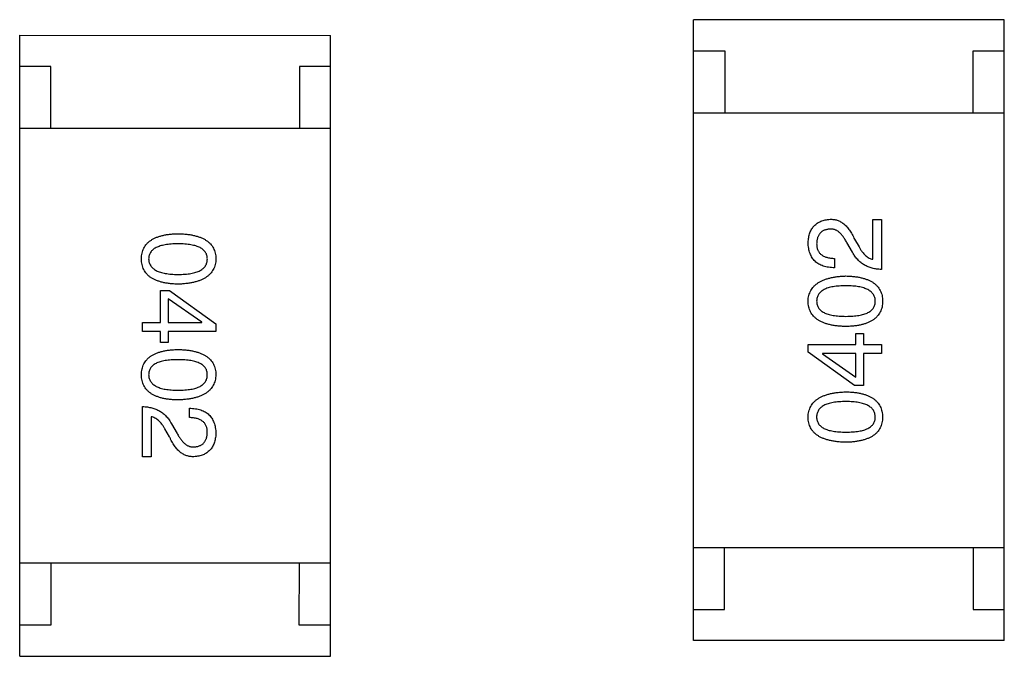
# Model space of a CAD drawing. Header units: inches. Extents: x -29 to 164, y -51 to 83.
# Tile 133 of 164: x 130.7 to 132.29, y 35.63 to 36.66. Entities that reach past the tile are written whole.
import ezdxf

# ---------------------------------------------------------------- set-up
doc = ezdxf.new("R2010")
doc.units = ezdxf.units.IN
doc.header["$LTSCALE"] = 1.21
doc.header["$MEASUREMENT"] = 0
doc.layers.get('0').update_dxf_attribs({"linetype": 'CONTINUOUS'})

msp = doc.modelspace()

# ---------------------------------------------------------------- linework, layer by layer
at = {"color": 7, "linetype": 'Continuous'}
for p, q in [((131.7849, 35.6578), (131.7851, 36.6578)), ((132.2851, 36.6577), (131.7851, 36.6578)), ((132.2849, 35.6577), (132.2851, 36.6577)), ((130.7005, 35.6326), (130.7007, 36.6326)), ((130.7007, 36.6326), (131.2007, 36.6325)), ((131.2005, 35.6325), (131.2007, 36.6325)), ((131.7851, 36.6078), (131.8351, 36.6078)), ((131.8351, 36.6078), (131.8351, 36.5078)), ((132.2351, 36.5077), (132.2351, 36.6077)), ((132.2351, 36.6077), (132.2851, 36.6077)), ((130.7507, 36.5826), (130.7007, 36.5826)), ((130.7507, 36.4826), (130.7507, 36.5826)), ((131.1507, 36.5825), (131.1507, 36.4825)), ((131.2007, 36.5825), (131.1507, 36.5825)), ((131.7851, 36.5078), (132.2851, 36.5077)), ((131.2007, 36.4825), (130.7007, 36.4826)), ((132.0736, 36.272), (132.0736, 36.3362)), ((132.0736, 36.3362), (132.0874, 36.3362)), ((132.0874, 36.3362), (132.0874, 36.2556)), ((132.0441, 36.3041), (132.0513, 36.2917)), ((132.0408, 36.2831), (132.0317, 36.2989)), ((132.012, 36.2733), (132.012, 36.2582)), ((130.9271, 36.17), (130.9272, 36.2218)), ((130.9272, 36.2218), (130.9416, 36.2218)), ((130.9396, 36.2081), (130.9396, 36.17)), ((130.9934, 36.1707), (130.9396, 36.2081)), ((130.9416, 36.2218), (131.0163, 36.1681)), ((130.8983, 36.1556), (130.8983, 36.17)), ((130.8983, 36.17), (130.9271, 36.17)), ((130.9396, 36.17), (130.9934, 36.17)), ((130.9934, 36.17), (130.9934, 36.1707)), ((131.0163, 36.1681), (131.0163, 36.1556)), ((130.9271, 36.1556), (130.8983, 36.1556)), ((130.9271, 36.1379), (130.9271, 36.1556)), ((130.9396, 36.1556), (130.9396, 36.1379)), ((131.0163, 36.1556), (130.9396, 36.1556)), ((132.0461, 36.1346), (132.0461, 36.1524)), ((132.0461, 36.1524), (132.0585, 36.1524)), ((132.0585, 36.1524), (132.0585, 36.1346)), ((130.9396, 36.1379), (130.9271, 36.1379)), ((131.9693, 36.1222), (131.9693, 36.1347)), ((131.9693, 36.1347), (132.0461, 36.1346)), ((132.0585, 36.1346), (132.0874, 36.1346)), ((132.0874, 36.1346), (132.0874, 36.1202)), ((132.0441, 36.0684), (131.9693, 36.1222)), ((131.9923, 36.1202), (131.9923, 36.1196)), ((132.0461, 36.1202), (131.9923, 36.1202)), ((131.9923, 36.1196), (132.046, 36.0822)), ((132.046, 36.0822), (132.0461, 36.1202)), ((132.0585, 36.1202), (132.0585, 36.0684)), ((132.0874, 36.1202), (132.0585, 36.1202)), ((132.0585, 36.0684), (132.0441, 36.0684)), ((130.8982, 35.954), (130.8983, 36.0347)), ((130.912, 36.0183), (130.912, 35.954)), ((130.9737, 36.0169), (130.9737, 36.032)), ((130.9448, 36.0071), (130.954, 35.9914)), ((130.9415, 35.9861), (130.9343, 35.9986)), ((130.912, 35.954), (130.8982, 35.954)), ((131.7849, 35.8078), (132.2849, 35.8077)), ((131.8349, 35.7078), (131.8349, 35.8078)), ((132.2349, 35.8077), (132.2349, 35.7077)), ((131.2006, 35.7825), (130.7006, 35.7826)), ((130.7506, 35.7826), (130.7505, 35.6826)), ((131.1505, 35.6825), (131.1506, 35.7825)), ((131.7849, 35.7078), (131.8349, 35.7078)), ((132.2349, 35.7077), (132.2849, 35.7077)), ((130.7505, 35.6826), (130.7005, 35.6826)), ((131.2005, 35.6825), (131.1505, 35.6825)), ((132.2849, 35.6577), (131.7849, 35.6578)), ((130.7005, 35.6326), (131.2005, 35.6325))]:
    msp.add_line(p, q, dxfattribs=at)
for points, knots in [([(131.9694, 36.2989), (131.9695, 36.3003), (131.9697, 36.3031), (131.9703, 36.3072), (131.9712, 36.3109), (131.9722, 36.3145), (131.9736, 36.3177), (131.9752, 36.3207), (131.9771, 36.3235), (131.9792, 36.326), (131.9815, 36.3282), (131.9841, 36.3302), (131.987, 36.3318), (131.99, 36.3332), (131.9934, 36.3344), (131.997, 36.3353), (132.0008, 36.3359), (132.0034, 36.3362), (132.0048, 36.3363)], [0, 0, 0, 0, 0.074847, 0.14558, 0.212628, 0.276599, 0.337792, 0.396608, 0.453638, 0.509854, 0.565589, 0.621545, 0.678777, 0.737222, 0.798388, 0.862259, 0.929312, 1, 1, 1, 1]), ([(132.0048, 36.3363), (132.0058, 36.3363), (132.0078, 36.3363), (132.0107, 36.3361), (132.0136, 36.3356), (132.0164, 36.3348), (132.0191, 36.3337), (132.0217, 36.3324), (132.0243, 36.3308), (132.0268, 36.3289), (132.0292, 36.3267), (132.0316, 36.3243), (132.0339, 36.3216), (132.0361, 36.3186), (132.0382, 36.3154), (132.0403, 36.3119), (132.0423, 36.3081), (132.0435, 36.3055), (132.0441, 36.3041)], [0, 0, 0, 0, 0.055083, 0.109453, 0.162685, 0.21614, 0.26961, 0.324284, 0.380202, 0.437433, 0.497084, 0.559152, 0.624288, 0.692446, 0.763862, 0.838743, 0.917269, 1, 1, 1, 1]), ([(132.0041, 36.3205), (132.0033, 36.3205), (132.0017, 36.3203), (131.9994, 36.3199), (131.9972, 36.3193), (131.9952, 36.3186), (131.9933, 36.3177), (131.9916, 36.3166), (131.9901, 36.3154), (131.9887, 36.314), (131.9875, 36.3124), (131.9863, 36.3107), (131.9854, 36.3088), (131.9846, 36.3067), (131.9841, 36.3045), (131.9835, 36.3021), (131.9833, 36.2996), (131.9832, 36.2978), (131.9831, 36.2969)], [0, 0, 0, 0, 0.069456, 0.136175, 0.198596, 0.258993, 0.316838, 0.37342, 0.428889, 0.48454, 0.540119, 0.597644, 0.65702, 0.718534, 0.783117, 0.851564, 0.923888, 1, 1, 1, 1]), ([(132.0317, 36.2989), (132.0312, 36.2998), (132.0302, 36.3016), (132.0287, 36.3042), (132.0271, 36.3066), (132.0256, 36.3088), (132.0239, 36.3108), (132.0223, 36.3127), (132.0206, 36.3143), (132.0189, 36.3158), (132.0172, 36.317), (132.0154, 36.3181), (132.0136, 36.319), (132.0118, 36.3197), (132.0099, 36.3202), (132.008, 36.3205), (132.0061, 36.3206), (132.0048, 36.3206), (132.0041, 36.3205)], [0, 0, 0, 0, 0.084365, 0.165386, 0.24176, 0.314729, 0.38433, 0.449952, 0.513164, 0.5734, 0.630824, 0.68644, 0.740136, 0.792605, 0.844515, 0.896112, 0.947763, 1, 1, 1, 1]), ([(130.8963, 36.2725), (130.8964, 36.2741), (130.8966, 36.2772), (130.8973, 36.2817), (130.8985, 36.2859), (130.9002, 36.2898), (130.9023, 36.2934), (130.9049, 36.2967), (130.9079, 36.2997), (130.9115, 36.3024), (130.9154, 36.3048), (130.9198, 36.3069), (130.9246, 36.3087), (130.9299, 36.3102), (130.9356, 36.3114), (130.9418, 36.3123), (130.9484, 36.3129), (130.953, 36.313), (130.9554, 36.3131)], [0, 0, 0, 0, 0.059135, 0.115606, 0.169241, 0.221578, 0.273261, 0.324749, 0.377329, 0.431642, 0.488541, 0.548597, 0.612232, 0.680174, 0.752504, 0.829777, 0.912307, 1, 1, 1, 1]), ([(130.9554, 36.3131), (130.9578, 36.313), (130.9625, 36.3129), (130.9694, 36.3123), (130.9758, 36.3114), (130.9817, 36.3102), (130.9872, 36.3087), (130.9921, 36.3069), (130.9967, 36.3048), (131.0008, 36.3024), (131.0044, 36.2997), (131.0075, 36.2967), (131.0102, 36.2934), (131.0124, 36.2898), (131.0141, 36.2859), (131.0154, 36.2817), (131.0161, 36.2772), (131.0163, 36.274), (131.0163, 36.2725)], [0, 0, 0, 0, 0.088823, 0.172287, 0.250296, 0.323438, 0.392244, 0.456221, 0.516635, 0.573871, 0.628, 0.680335, 0.731489, 0.782557, 0.834044, 0.886738, 0.942089, 1, 1, 1, 1]), ([(130.9554, 36.2967), (130.9535, 36.2967), (130.9498, 36.2967), (130.9444, 36.2964), (130.9394, 36.2959), (130.9348, 36.2953), (130.9306, 36.2944), (130.9267, 36.2934), (130.9232, 36.2922), (130.92, 36.2908), (130.9172, 36.2892), (130.9148, 36.2874), (130.9127, 36.2853), (130.9111, 36.2831), (130.9097, 36.2808), (130.9088, 36.2782), (130.9083, 36.2754), (130.9082, 36.2735), (130.9081, 36.2725)], [0, 0, 0, 0, 0.096457, 0.187288, 0.27178, 0.350132, 0.423455, 0.491343, 0.554037, 0.612253, 0.666313, 0.717038, 0.764921, 0.811214, 0.856775, 0.902988, 0.950234, 1, 1, 1, 1]), ([(131.0026, 36.2725), (131.0025, 36.2734), (131.0025, 36.2754), (131.0019, 36.2781), (131.001, 36.2807), (130.9997, 36.2831), (130.998, 36.2853), (130.996, 36.2873), (130.9935, 36.2891), (130.9907, 36.2907), (130.9876, 36.2922), (130.9841, 36.2934), (130.9802, 36.2944), (130.9759, 36.2953), (130.9713, 36.2959), (130.9663, 36.2964), (130.961, 36.2967), (130.9573, 36.2967), (130.9554, 36.2967)], [0, 0, 0, 0, 0.049764, 0.097007, 0.143217, 0.188577, 0.235116, 0.282997, 0.333719, 0.387776, 0.445989, 0.508679, 0.576563, 0.649481, 0.728235, 0.812722, 0.903548, 1, 1, 1, 1]), ([(132.012, 36.2582), (132.0103, 36.2583), (132.0071, 36.2584), (132.0024, 36.2589), (131.998, 36.2598), (131.9939, 36.2609), (131.9901, 36.2624), (131.9866, 36.2642), (131.9835, 36.2663), (131.9806, 36.2687), (131.9781, 36.2714), (131.9759, 36.2744), (131.974, 36.2778), (131.9724, 36.2814), (131.9712, 36.2853), (131.9702, 36.2896), (131.9696, 36.2941), (131.9694, 36.2973), (131.9694, 36.2989)], [0, 0, 0, 0, 0.074935, 0.145873, 0.212498, 0.27598, 0.33603, 0.394042, 0.450372, 0.505546, 0.560812, 0.616481, 0.673265, 0.732328, 0.7938, 0.858943, 0.92718, 1, 1, 1, 1]), ([(131.9831, 36.2969), (131.9832, 36.296), (131.9832, 36.2942), (131.9836, 36.2916), (131.9841, 36.2891), (131.9849, 36.2868), (131.9859, 36.2847), (131.9871, 36.2828), (131.9886, 36.2811), (131.9903, 36.2795), (131.9923, 36.2781), (131.9944, 36.2769), (131.9968, 36.2759), (131.9994, 36.275), (132.0022, 36.2743), (132.0053, 36.2738), (132.0086, 36.2734), (132.0108, 36.2734), (132.012, 36.2733)], [0, 0, 0, 0, 0.065945, 0.127767, 0.186553, 0.242898, 0.297728, 0.351599, 0.404854, 0.459191, 0.515338, 0.573322, 0.634405, 0.698538, 0.767039, 0.84022, 0.917406, 1, 1, 1, 1]), ([(132.0513, 36.2917), (132.0521, 36.2903), (132.0537, 36.2876), (132.0563, 36.2838), (132.059, 36.2806), (132.0617, 36.2779), (132.0645, 36.2756), (132.0675, 36.2739), (132.0705, 36.2726), (132.0726, 36.2722), (132.0736, 36.272)], [0, 0, 0, 0, 0.158292, 0.304606, 0.440272, 0.565336, 0.681745, 0.791834, 0.896966, 1, 1, 1, 1]), ([(130.9554, 36.2318), (130.953, 36.2319), (130.9484, 36.2321), (130.9418, 36.2327), (130.9356, 36.2336), (130.9299, 36.2348), (130.9246, 36.2363), (130.9198, 36.2381), (130.9154, 36.2401), (130.9114, 36.2425), (130.9079, 36.2452), (130.9049, 36.2482), (130.9023, 36.2516), (130.9002, 36.2552), (130.8985, 36.2591), (130.8973, 36.2633), (130.8966, 36.2678), (130.8964, 36.2709), (130.8963, 36.2725)], [0, 0, 0, 0, 0.08769, 0.170218, 0.24749, 0.319818, 0.387758, 0.451391, 0.511445, 0.568185, 0.622681, 0.67526, 0.726746, 0.778428, 0.830764, 0.884397, 0.940866, 1, 1, 1, 1]), ([(130.9081, 36.2725), (130.9082, 36.2715), (130.9083, 36.2695), (130.9089, 36.2666), (130.9099, 36.264), (130.9113, 36.2615), (130.913, 36.2593), (130.9151, 36.2572), (130.9175, 36.2554), (130.9203, 36.2537), (130.9235, 36.2522), (130.927, 36.251), (130.9308, 36.2499), (130.935, 36.2491), (130.9396, 36.2484), (130.9445, 36.2479), (130.9498, 36.2476), (130.9535, 36.2476), (130.9554, 36.2476)], [0, 0, 0, 0, 0.050879, 0.099377, 0.146973, 0.193618, 0.240619, 0.289461, 0.34047, 0.395283, 0.453059, 0.515633, 0.582666, 0.655287, 0.732971, 0.815933, 0.905166, 1, 1, 1, 1]), ([(130.9554, 36.2476), (130.9573, 36.2476), (130.961, 36.2476), (130.9663, 36.2479), (130.9713, 36.2484), (130.9759, 36.249), (130.9802, 36.2499), (130.9841, 36.251), (130.9876, 36.2522), (130.9907, 36.2537), (130.9935, 36.2554), (130.9959, 36.2572), (130.998, 36.2593), (130.9997, 36.2615), (131.001, 36.264), (131.0019, 36.2666), (131.0025, 36.2695), (131.0025, 36.2715), (131.0026, 36.2725)], [0, 0, 0, 0, 0.095719, 0.185854, 0.269738, 0.347952, 0.420315, 0.487894, 0.550245, 0.608186, 0.662454, 0.713283, 0.761375, 0.808209, 0.854301, 0.901312, 0.949396, 1, 1, 1, 1]), ([(131.0163, 36.2725), (131.0163, 36.2709), (131.0161, 36.2678), (131.0152, 36.2634), (131.0139, 36.2592), (131.0121, 36.2554), (131.0099, 36.2518), (131.0072, 36.2485), (131.004, 36.2455), (131.0004, 36.2428), (130.9964, 36.2404), (130.9918, 36.2383), (130.9869, 36.2365), (130.9814, 36.235), (130.9756, 36.2338), (130.9692, 36.2328), (130.9625, 36.2321), (130.9578, 36.2319), (130.9554, 36.2318)], [0, 0, 0, 0, 0.057415, 0.112361, 0.16496, 0.216437, 0.267441, 0.318839, 0.371478, 0.426325, 0.483626, 0.544235, 0.608673, 0.677374, 0.750405, 0.828394, 0.911525, 1, 1, 1, 1]), ([(132.0874, 36.2556), (132.0861, 36.2556), (132.0835, 36.2557), (132.0797, 36.2561), (132.076, 36.2567), (132.0725, 36.2575), (132.069, 36.2585), (132.0658, 36.2597), (132.0627, 36.2611), (132.0597, 36.2628), (132.0568, 36.2646), (132.0541, 36.2666), (132.0515, 36.2689), (132.0491, 36.2713), (132.0468, 36.274), (132.0447, 36.2768), (132.0427, 36.2799), (132.0414, 36.282), (132.0408, 36.2831)], [0, 0, 0, 0, 0.069512, 0.136307, 0.201431, 0.265186, 0.327322, 0.388242, 0.448098, 0.507757, 0.566952, 0.626243, 0.686026, 0.745963, 0.807549, 0.869906, 0.934172, 1, 1, 1, 1]), ([(131.9693, 36.2043), (131.9694, 36.2059), (131.9696, 36.209), (131.9705, 36.2134), (131.9718, 36.2175), (131.9736, 36.2214), (131.9758, 36.225), (131.9785, 36.2283), (131.9817, 36.2312), (131.9853, 36.2339), (131.9893, 36.2363), (131.9939, 36.2384), (131.9988, 36.2403), (132.0043, 36.2418), (132.0101, 36.243), (132.0165, 36.244), (132.0232, 36.2447), (132.0279, 36.2449), (132.0303, 36.245)], [0, 0, 0, 0, 0.057415, 0.112361, 0.16496, 0.216437, 0.267441, 0.318839, 0.371478, 0.426325, 0.483626, 0.544235, 0.608673, 0.677374, 0.750405, 0.828394, 0.911525, 1, 1, 1, 1]), ([(132.0303, 36.245), (132.0327, 36.2449), (132.0373, 36.2447), (132.0439, 36.2441), (132.0501, 36.2432), (132.0558, 36.242), (132.0611, 36.2405), (132.0659, 36.2387), (132.0703, 36.2366), (132.0743, 36.2343), (132.0778, 36.2315), (132.0808, 36.2285), (132.0834, 36.2252), (132.0855, 36.2216), (132.0872, 36.2177), (132.0884, 36.2135), (132.0891, 36.209), (132.0893, 36.2059), (132.0893, 36.2043)], [0, 0, 0, 0, 0.08769, 0.170218, 0.24749, 0.319818, 0.387758, 0.451391, 0.511445, 0.568185, 0.622681, 0.67526, 0.726746, 0.778428, 0.830764, 0.884397, 0.940866, 1, 1, 1, 1]), ([(132.0303, 36.2292), (132.0284, 36.2292), (132.0247, 36.2292), (132.0194, 36.2289), (132.0144, 36.2284), (132.0098, 36.2277), (132.0055, 36.2269), (132.0016, 36.2258), (131.9981, 36.2246), (131.995, 36.2231), (131.9922, 36.2214), (131.9897, 36.2196), (131.9877, 36.2175), (131.986, 36.2153), (131.9847, 36.2128), (131.9838, 36.2101), (131.9832, 36.2073), (131.9832, 36.2053), (131.9831, 36.2043)], [0, 0, 0, 0, 0.095719, 0.185854, 0.269738, 0.347952, 0.420315, 0.487894, 0.550245, 0.608186, 0.662454, 0.713283, 0.761375, 0.808209, 0.854301, 0.901312, 0.949396, 1, 1, 1, 1]), ([(132.0775, 36.2043), (132.0775, 36.2053), (132.0774, 36.2073), (132.0767, 36.2101), (132.0757, 36.2128), (132.0744, 36.2152), (132.0727, 36.2175), (132.0706, 36.2196), (132.0682, 36.2214), (132.0654, 36.2231), (132.0622, 36.2245), (132.0587, 36.2258), (132.0549, 36.2269), (132.0506, 36.2277), (132.0461, 36.2284), (132.0411, 36.2289), (132.0359, 36.2292), (132.0322, 36.2292), (132.0303, 36.2292)], [0, 0, 0, 0, 0.050879, 0.099377, 0.146973, 0.193618, 0.240619, 0.289461, 0.34047, 0.395283, 0.453059, 0.515633, 0.582666, 0.655287, 0.732971, 0.815933, 0.905166, 1, 1, 1, 1]), ([(132.0303, 36.1637), (132.0279, 36.1637), (132.0232, 36.1639), (132.0163, 36.1645), (132.0099, 36.1654), (132.004, 36.1666), (131.9985, 36.1681), (131.9935, 36.1699), (131.989, 36.172), (131.9849, 36.1744), (131.9813, 36.1771), (131.9782, 36.1801), (131.9755, 36.1834), (131.9733, 36.187), (131.9716, 36.1909), (131.9703, 36.1951), (131.9696, 36.1996), (131.9694, 36.2027), (131.9693, 36.2043)], [0, 0, 0, 0, 0.088823, 0.172287, 0.250296, 0.323438, 0.392244, 0.456221, 0.516635, 0.573871, 0.628, 0.680335, 0.731489, 0.782557, 0.834044, 0.886738, 0.942089, 1, 1, 1, 1]), ([(131.9831, 36.2043), (131.9832, 36.2033), (131.9832, 36.2014), (131.9838, 36.1986), (131.9847, 36.196), (131.986, 36.1936), (131.9877, 36.1915), (131.9897, 36.1894), (131.9922, 36.1876), (131.995, 36.186), (131.9981, 36.1846), (132.0016, 36.1834), (132.0055, 36.1824), (132.0098, 36.1815), (132.0144, 36.1808), (132.0194, 36.1804), (132.0247, 36.1801), (132.0284, 36.1801), (132.0303, 36.18)], [0, 0, 0, 0, 0.049764, 0.097007, 0.143217, 0.188577, 0.235116, 0.282997, 0.333719, 0.387776, 0.445989, 0.508679, 0.576563, 0.649481, 0.728235, 0.812722, 0.903548, 1, 1, 1, 1]), ([(132.0303, 36.18), (132.0322, 36.1801), (132.0359, 36.1801), (132.0413, 36.1804), (132.0463, 36.1808), (132.0509, 36.1815), (132.0551, 36.1824), (132.059, 36.1834), (132.0625, 36.1846), (132.0657, 36.186), (132.0685, 36.1876), (132.0709, 36.1894), (132.073, 36.1914), (132.0746, 36.1936), (132.076, 36.196), (132.0769, 36.1986), (132.0774, 36.2014), (132.0775, 36.2033), (132.0775, 36.2043)], [0, 0, 0, 0, 0.096457, 0.187288, 0.27178, 0.350132, 0.423455, 0.491343, 0.554037, 0.612253, 0.666313, 0.717038, 0.764921, 0.811214, 0.856775, 0.902988, 0.950234, 1, 1, 1, 1]), ([(132.0893, 36.2043), (132.0893, 36.2027), (132.0891, 36.1996), (132.0884, 36.1951), (132.0872, 36.1909), (132.0855, 36.187), (132.0834, 36.1834), (132.0808, 36.1801), (132.0778, 36.177), (132.0742, 36.1744), (132.0703, 36.172), (132.0659, 36.1699), (132.0611, 36.1681), (132.0558, 36.1666), (132.0501, 36.1654), (132.0439, 36.1645), (132.0373, 36.1639), (132.0327, 36.1637), (132.0303, 36.1637)], [0, 0, 0, 0, 0.059135, 0.115606, 0.169241, 0.221578, 0.273261, 0.324749, 0.377329, 0.431642, 0.488541, 0.548597, 0.612232, 0.680174, 0.752504, 0.829777, 0.912307, 1, 1, 1, 1]), ([(130.8963, 36.086), (130.8964, 36.0876), (130.8965, 36.0907), (130.8973, 36.0952), (130.8985, 36.0994), (130.9002, 36.1033), (130.9023, 36.1069), (130.9049, 36.1102), (130.9079, 36.1132), (130.9114, 36.1159), (130.9153, 36.1183), (130.9197, 36.1204), (130.9246, 36.1222), (130.9299, 36.1237), (130.9356, 36.1249), (130.9418, 36.1258), (130.9484, 36.1264), (130.953, 36.1265), (130.9553, 36.1266)], [0, 0, 0, 0, 0.059135, 0.115606, 0.169241, 0.221578, 0.273261, 0.324749, 0.377329, 0.431642, 0.488541, 0.548597, 0.612232, 0.680174, 0.752504, 0.829777, 0.912307, 1, 1, 1, 1]), ([(130.9553, 36.1266), (130.9578, 36.1265), (130.9625, 36.1264), (130.9693, 36.1257), (130.9757, 36.1249), (130.9817, 36.1237), (130.9871, 36.1222), (130.9921, 36.1204), (130.9967, 36.1183), (131.0007, 36.1159), (131.0043, 36.1132), (131.0075, 36.1102), (131.0101, 36.1069), (131.0123, 36.1033), (131.014, 36.0993), (131.0153, 36.0951), (131.0161, 36.0906), (131.0162, 36.0875), (131.0163, 36.0859)], [0, 0, 0, 0, 0.088823, 0.172287, 0.250296, 0.323438, 0.392244, 0.456221, 0.516635, 0.573871, 0.628, 0.680335, 0.731489, 0.782557, 0.834044, 0.886738, 0.942089, 1, 1, 1, 1]), ([(130.9553, 36.1102), (130.9534, 36.1102), (130.9497, 36.1102), (130.9444, 36.1099), (130.9394, 36.1094), (130.9348, 36.1088), (130.9305, 36.1079), (130.9266, 36.1069), (130.9231, 36.1057), (130.92, 36.1042), (130.9172, 36.1026), (130.9147, 36.1008), (130.9127, 36.0988), (130.911, 36.0966), (130.9097, 36.0942), (130.9088, 36.0916), (130.9082, 36.0889), (130.9081, 36.0869), (130.9081, 36.086)], [0, 0, 0, 0, 0.096457, 0.187288, 0.27178, 0.350132, 0.423455, 0.491343, 0.554037, 0.612253, 0.666313, 0.717038, 0.764921, 0.811214, 0.856775, 0.902988, 0.950234, 1, 1, 1, 1]), ([(131.0025, 36.0859), (131.0025, 36.0869), (131.0024, 36.0888), (131.0019, 36.0916), (131.001, 36.0942), (130.9996, 36.0966), (130.998, 36.0988), (130.9959, 36.1008), (130.9935, 36.1026), (130.9907, 36.1042), (130.9875, 36.1056), (130.984, 36.1069), (130.9801, 36.1079), (130.9759, 36.1088), (130.9713, 36.1094), (130.9663, 36.1099), (130.9609, 36.1102), (130.9572, 36.1102), (130.9553, 36.1102)], [0, 0, 0, 0, 0.049764, 0.097007, 0.143217, 0.188577, 0.235116, 0.282997, 0.333719, 0.387776, 0.445989, 0.508679, 0.576563, 0.649481, 0.728235, 0.812722, 0.903548, 1, 1, 1, 1]), ([(130.9553, 36.0453), (130.953, 36.0454), (130.9484, 36.0455), (130.9418, 36.0462), (130.9356, 36.047), (130.9298, 36.0482), (130.9246, 36.0497), (130.9197, 36.0515), (130.9153, 36.0536), (130.9114, 36.056), (130.9079, 36.0587), (130.9049, 36.0617), (130.9023, 36.065), (130.9001, 36.0686), (130.8985, 36.0726), (130.8973, 36.0768), (130.8965, 36.0813), (130.8964, 36.0844), (130.8963, 36.086)], [0, 0, 0, 0, 0.08769, 0.170218, 0.24749, 0.319818, 0.387758, 0.451391, 0.511445, 0.568185, 0.622681, 0.67526, 0.726746, 0.778428, 0.830764, 0.884397, 0.940866, 1, 1, 1, 1]), ([(130.9081, 36.086), (130.9082, 36.085), (130.9083, 36.083), (130.9089, 36.0801), (130.9099, 36.0775), (130.9113, 36.075), (130.913, 36.0727), (130.915, 36.0707), (130.9175, 36.0688), (130.9203, 36.0672), (130.9234, 36.0657), (130.9269, 36.0645), (130.9308, 36.0634), (130.935, 36.0625), (130.9396, 36.0619), (130.9445, 36.0614), (130.9498, 36.0611), (130.9534, 36.0611), (130.9553, 36.061)], [0, 0, 0, 0, 0.050879, 0.099377, 0.146973, 0.193618, 0.240619, 0.289461, 0.34047, 0.395283, 0.453059, 0.515633, 0.582666, 0.655287, 0.732971, 0.815933, 0.905166, 1, 1, 1, 1]), ([(130.9553, 36.061), (130.9572, 36.0611), (130.9609, 36.0611), (130.9663, 36.0614), (130.9713, 36.0619), (130.9759, 36.0625), (130.9801, 36.0634), (130.984, 36.0644), (130.9875, 36.0657), (130.9907, 36.0672), (130.9935, 36.0688), (130.9959, 36.0707), (130.9979, 36.0727), (130.9997, 36.075), (131.001, 36.0775), (131.0019, 36.0801), (131.0024, 36.083), (131.0025, 36.0849), (131.0025, 36.0859)], [0, 0, 0, 0, 0.095719, 0.185854, 0.269738, 0.347952, 0.420315, 0.487894, 0.550245, 0.608186, 0.662454, 0.713283, 0.761375, 0.808209, 0.854301, 0.901312, 0.949396, 1, 1, 1, 1]), ([(131.0163, 36.0859), (131.0162, 36.0844), (131.016, 36.0813), (131.0152, 36.0769), (131.0138, 36.0727), (131.0121, 36.0689), (131.0099, 36.0653), (131.0072, 36.062), (131.004, 36.059), (131.0004, 36.0563), (130.9963, 36.0539), (130.9918, 36.0518), (130.9868, 36.05), (130.9814, 36.0485), (130.9755, 36.0473), (130.9692, 36.0463), (130.9624, 36.0456), (130.9577, 36.0454), (130.9553, 36.0453)], [0, 0, 0, 0, 0.057415, 0.112361, 0.16496, 0.216437, 0.267441, 0.318839, 0.371478, 0.426325, 0.483626, 0.544235, 0.608673, 0.677374, 0.750405, 0.828394, 0.911525, 1, 1, 1, 1]), ([(131.9693, 36.0178), (131.9694, 36.0194), (131.9696, 36.0224), (131.9705, 36.0269), (131.9718, 36.031), (131.9735, 36.0349), (131.9758, 36.0385), (131.9785, 36.0417), (131.9816, 36.0447), (131.9852, 36.0474), (131.9893, 36.0498), (131.9938, 36.0519), (131.9988, 36.0537), (132.0042, 36.0553), (132.0101, 36.0565), (132.0164, 36.0574), (132.0232, 36.0581), (132.0279, 36.0583), (132.0303, 36.0584)], [0, 0, 0, 0, 0.057415, 0.112361, 0.16496, 0.216437, 0.267441, 0.318839, 0.371478, 0.426325, 0.483626, 0.544235, 0.608673, 0.677374, 0.750405, 0.828394, 0.911525, 1, 1, 1, 1]), ([(132.0303, 36.0584), (132.0327, 36.0584), (132.0372, 36.0582), (132.0439, 36.0576), (132.05, 36.0567), (132.0558, 36.0555), (132.0611, 36.054), (132.0659, 36.0522), (132.0703, 36.0501), (132.0742, 36.0477), (132.0777, 36.045), (132.0808, 36.042), (132.0833, 36.0387), (132.0855, 36.0351), (132.0871, 36.0312), (132.0883, 36.027), (132.0891, 36.0225), (132.0892, 36.0194), (132.0893, 36.0178)], [0, 0, 0, 0, 0.08769, 0.170218, 0.24749, 0.319818, 0.387758, 0.451391, 0.511445, 0.568185, 0.622681, 0.67526, 0.726746, 0.778428, 0.830764, 0.884397, 0.940866, 1, 1, 1, 1]), ([(130.8983, 36.0347), (130.8996, 36.0346), (130.9022, 36.0345), (130.906, 36.0341), (130.9097, 36.0335), (130.9132, 36.0327), (130.9166, 36.0318), (130.9199, 36.0305), (130.923, 36.0291), (130.926, 36.0275), (130.9288, 36.0257), (130.9315, 36.0236), (130.9341, 36.0214), (130.9365, 36.0189), (130.9388, 36.0163), (130.941, 36.0134), (130.943, 36.0104), (130.9442, 36.0082), (130.9448, 36.0071)], [0, 0, 0, 0, 0.069512, 0.136307, 0.201431, 0.265186, 0.327322, 0.388242, 0.448098, 0.507757, 0.566952, 0.626243, 0.686026, 0.745963, 0.807549, 0.869906, 0.934172, 1, 1, 1, 1]), ([(132.0303, 36.0427), (132.0284, 36.0427), (132.0247, 36.0427), (132.0193, 36.0424), (132.0144, 36.0419), (132.0097, 36.0412), (132.0055, 36.0403), (132.0016, 36.0393), (131.9981, 36.038), (131.9949, 36.0366), (131.9921, 36.0349), (131.9897, 36.0331), (131.9877, 36.031), (131.986, 36.0288), (131.9847, 36.0263), (131.9837, 36.0236), (131.9832, 36.0208), (131.9831, 36.0188), (131.9831, 36.0178)], [0, 0, 0, 0, 0.095719, 0.185854, 0.269738, 0.347952, 0.420315, 0.487894, 0.550245, 0.608186, 0.662454, 0.713283, 0.761375, 0.808209, 0.854301, 0.901312, 0.949396, 1, 1, 1, 1]), ([(132.0775, 36.0178), (132.0774, 36.0188), (132.0773, 36.0207), (132.0767, 36.0236), (132.0757, 36.0263), (132.0744, 36.0287), (132.0727, 36.031), (132.0706, 36.033), (132.0681, 36.0349), (132.0653, 36.0366), (132.0622, 36.038), (132.0587, 36.0393), (132.0548, 36.0403), (132.0506, 36.0412), (132.046, 36.0419), (132.0411, 36.0424), (132.0358, 36.0427), (132.0322, 36.0427), (132.0303, 36.0427)], [0, 0, 0, 0, 0.050879, 0.099377, 0.146973, 0.193618, 0.240619, 0.289461, 0.34047, 0.395283, 0.453059, 0.515633, 0.582666, 0.655287, 0.732971, 0.815933, 0.905166, 1, 1, 1, 1]), ([(130.9343, 35.9986), (130.9335, 36), (130.9319, 36.0027), (130.9294, 36.0064), (130.9267, 36.0096), (130.9239, 36.0124), (130.9211, 36.0146), (130.9182, 36.0163), (130.9152, 36.0176), (130.9131, 36.0181), (130.912, 36.0183)], [0, 0, 0, 0, 0.158292, 0.304606, 0.440272, 0.565336, 0.681745, 0.791834, 0.896966, 1, 1, 1, 1]), ([(130.9737, 36.032), (130.9753, 36.032), (130.9786, 36.0319), (130.9833, 36.0313), (130.9877, 36.0305), (130.9918, 36.0293), (130.9956, 36.0279), (130.999, 36.0261), (131.0022, 36.024), (131.005, 36.0216), (131.0076, 36.0189), (131.0098, 36.0158), (131.0116, 36.0125), (131.0132, 36.0089), (131.0145, 36.0049), (131.0154, 36.0007), (131.0161, 35.9961), (131.0162, 35.993), (131.0163, 35.9914)], [0, 0, 0, 0, 0.074935, 0.145873, 0.212498, 0.27598, 0.33603, 0.394042, 0.450372, 0.505546, 0.560812, 0.616481, 0.673265, 0.732328, 0.7938, 0.858943, 0.92718, 1, 1, 1, 1]), ([(132.0303, 35.9771), (132.0278, 35.9772), (132.0231, 35.9774), (132.0163, 35.978), (132.0099, 35.9789), (132.004, 35.9801), (131.9985, 35.9816), (131.9935, 35.9834), (131.989, 35.9854), (131.9849, 35.9879), (131.9813, 35.9905), (131.9782, 35.9935), (131.9755, 35.9969), (131.9733, 36.0005), (131.9716, 36.0044), (131.9703, 36.0086), (131.9695, 36.0131), (131.9694, 36.0162), (131.9693, 36.0178)], [0, 0, 0, 0, 0.088823, 0.172287, 0.250296, 0.323438, 0.392244, 0.456221, 0.516635, 0.573871, 0.628, 0.680335, 0.731489, 0.782557, 0.834044, 0.886738, 0.942089, 1, 1, 1, 1]), ([(131.9831, 36.0178), (131.9831, 36.0168), (131.9832, 36.0149), (131.9837, 36.0121), (131.9847, 36.0095), (131.986, 36.0071), (131.9877, 36.0049), (131.9897, 36.0029), (131.9921, 36.0011), (131.9949, 35.9995), (131.9981, 35.9981), (132.0016, 35.9968), (132.0055, 35.9959), (132.0097, 35.995), (132.0143, 35.9943), (132.0193, 35.9939), (132.0247, 35.9936), (132.0284, 35.9935), (132.0303, 35.9935)], [0, 0, 0, 0, 0.049764, 0.097007, 0.143217, 0.188577, 0.235116, 0.282997, 0.333719, 0.387776, 0.445989, 0.508679, 0.576563, 0.649481, 0.728235, 0.812722, 0.903548, 1, 1, 1, 1]), ([(132.0303, 35.9935), (132.0322, 35.9935), (132.0359, 35.9936), (132.0412, 35.9939), (132.0462, 35.9943), (132.0508, 35.995), (132.0551, 35.9958), (132.059, 35.9968), (132.0625, 35.9981), (132.0656, 35.9995), (132.0684, 36.0011), (132.0709, 36.0029), (132.0729, 36.0049), (132.0746, 36.0071), (132.0759, 36.0095), (132.0768, 36.0121), (132.0774, 36.0149), (132.0775, 36.0168), (132.0775, 36.0178)], [0, 0, 0, 0, 0.096457, 0.187288, 0.27178, 0.350132, 0.423455, 0.491343, 0.554037, 0.612253, 0.666313, 0.717038, 0.764921, 0.811214, 0.856775, 0.902988, 0.950234, 1, 1, 1, 1]), ([(132.0893, 36.0178), (132.0892, 36.0162), (132.0891, 36.0131), (132.0883, 36.0086), (132.0871, 36.0044), (132.0855, 36.0005), (132.0833, 35.9968), (132.0808, 35.9935), (132.0777, 35.9905), (132.0742, 35.9879), (132.0703, 35.9854), (132.0659, 35.9834), (132.061, 35.9816), (132.0558, 35.9801), (132.05, 35.9789), (132.0438, 35.978), (132.0372, 35.9774), (132.0326, 35.9772), (132.0303, 35.9771)], [0, 0, 0, 0, 0.059135, 0.115606, 0.169241, 0.221578, 0.273261, 0.324749, 0.377329, 0.431642, 0.488541, 0.548597, 0.612232, 0.680174, 0.752504, 0.829777, 0.912307, 1, 1, 1, 1]), ([(131.0025, 35.9933), (131.0025, 35.9943), (131.0024, 35.9961), (131.0021, 35.9987), (131.0015, 36.0011), (131.0008, 36.0034), (130.9997, 36.0055), (130.9985, 36.0074), (130.997, 36.0092), (130.9953, 36.0107), (130.9934, 36.0122), (130.9912, 36.0134), (130.9888, 36.0144), (130.9863, 36.0153), (130.9834, 36.016), (130.9804, 36.0165), (130.9771, 36.0168), (130.9748, 36.0169), (130.9737, 36.0169)], [0, 0, 0, 0, 0.065945, 0.127767, 0.186553, 0.242898, 0.297728, 0.351599, 0.404854, 0.459191, 0.515338, 0.573322, 0.634405, 0.698538, 0.767039, 0.84022, 0.917406, 1, 1, 1, 1]), ([(130.9809, 35.954), (130.9799, 35.954), (130.9779, 35.9539), (130.975, 35.9542), (130.9721, 35.9547), (130.9693, 35.9555), (130.9666, 35.9565), (130.9639, 35.9579), (130.9613, 35.9595), (130.9589, 35.9614), (130.9564, 35.9635), (130.9541, 35.9659), (130.9518, 35.9686), (130.9496, 35.9716), (130.9474, 35.9749), (130.9454, 35.9784), (130.9434, 35.9821), (130.9422, 35.9848), (130.9415, 35.9861)], [0, 0, 0, 0, 0.055083, 0.109453, 0.162685, 0.21614, 0.26961, 0.324284, 0.380202, 0.437433, 0.497084, 0.559152, 0.624288, 0.692446, 0.763862, 0.838743, 0.917269, 1, 1, 1, 1]), ([(130.954, 35.9914), (130.9545, 35.9905), (130.9554, 35.9886), (130.957, 35.986), (130.9585, 35.9837), (130.9601, 35.9814), (130.9617, 35.9794), (130.9634, 35.9776), (130.965, 35.9759), (130.9668, 35.9745), (130.9685, 35.9732), (130.9702, 35.9721), (130.9721, 35.9713), (130.9739, 35.9705), (130.9758, 35.9701), (130.9777, 35.9698), (130.9796, 35.9696), (130.9809, 35.9697), (130.9815, 35.9697)], [0, 0, 0, 0, 0.084365, 0.165386, 0.24176, 0.314729, 0.38433, 0.449952, 0.513164, 0.5734, 0.630824, 0.68644, 0.740136, 0.792605, 0.844515, 0.896112, 0.947763, 1, 1, 1, 1]), ([(131.0163, 35.9914), (131.0162, 35.9899), (131.016, 35.9871), (131.0154, 35.9831), (131.0145, 35.9793), (131.0134, 35.9758), (131.0121, 35.9725), (131.0105, 35.9695), (131.0086, 35.9668), (131.0065, 35.9643), (131.0041, 35.9621), (131.0016, 35.9601), (130.9987, 35.9584), (130.9956, 35.957), (130.9923, 35.9558), (130.9887, 35.955), (130.9849, 35.9543), (130.9822, 35.9541), (130.9809, 35.954)], [0, 0, 0, 0, 0.074847, 0.14558, 0.212628, 0.276599, 0.337792, 0.396608, 0.453638, 0.509854, 0.565589, 0.621545, 0.678777, 0.737222, 0.798388, 0.862259, 0.929312, 1, 1, 1, 1]), ([(130.9815, 35.9697), (130.9823, 35.9698), (130.984, 35.9699), (130.9863, 35.9703), (130.9884, 35.9709), (130.9905, 35.9717), (130.9923, 35.9726), (130.994, 35.9736), (130.9956, 35.9749), (130.997, 35.9763), (130.9982, 35.9778), (130.9993, 35.9796), (131.0002, 35.9815), (131.001, 35.9835), (131.0016, 35.9858), (131.0021, 35.9881), (131.0024, 35.9907), (131.0025, 35.9924), (131.0025, 35.9933)], [0, 0, 0, 0, 0.069456, 0.136175, 0.198596, 0.258993, 0.316838, 0.37342, 0.428889, 0.48454, 0.540119, 0.597644, 0.65702, 0.718534, 0.783117, 0.851564, 0.923888, 1, 1, 1, 1])]:
    msp.add_open_spline(points, degree=3, knots=knots, dxfattribs=at)

doc.saveas('drawing.dxf')
